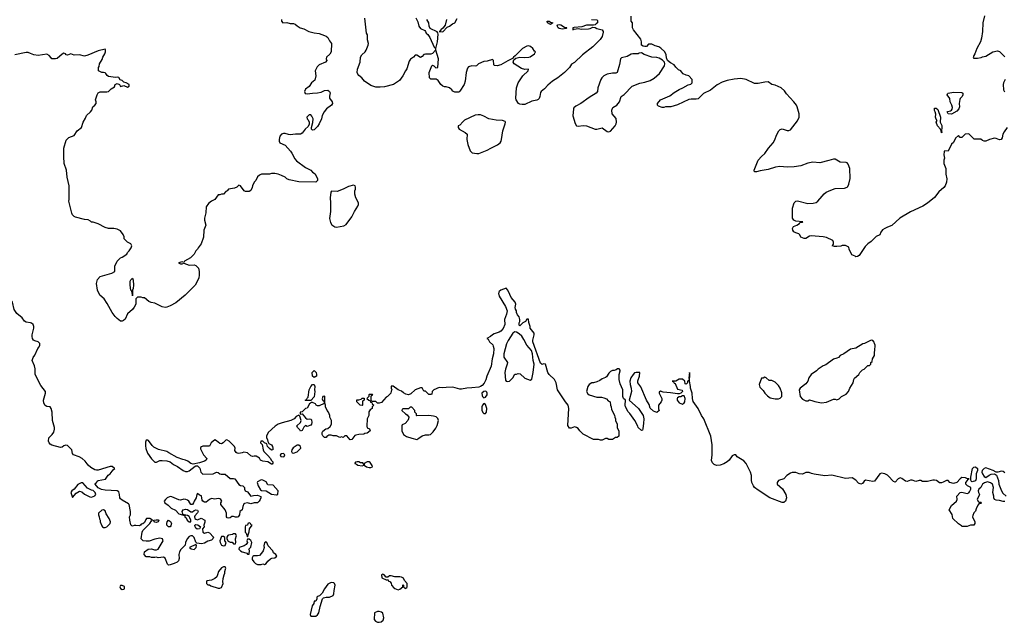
# Model space of a CAD drawing. Header units: inches. Extents: x 1980008 to 2252673, y 74414 to 260562.
# Tile 50 of 228: x 2069873 to 2081365, y 156178 to 163206. Entities that reach past the tile are written whole.
import ezdxf

# ---------------------------------------------------------------- set-up
doc = ezdxf.new("R2010")
doc.units = ezdxf.units.IN
doc.header["$MEASUREMENT"] = 0
for name, color, linetype in [('C0165', 7, 'Continuous'), ('C0166', 7, 'Continuous'), ('C0175', 7, 'Continuous'), ('C0176', 7, 'Continuous'), ('C0185', 7, 'Continuous'), ('C0186', 7, 'Continuous')]:
    doc.layers.add(name, color=color, linetype=linetype)

msp = doc.modelspace()

# ---------------------------------------------------------------- linework, layer by layer
at = {"layer": 'C0165', "color": 5, "elevation": 60}
msp.add_lwpolyline([(2070000, 159669), (2069950, 159680), (2069930, 159691), (2069902, 159730), (2069840, 159780), (2069807, 159827), (2069789, 159910), (2069770, 159943), (2069730, 159990), (2069727, 160000)], dxfattribs=at)
at = {"layer": 'C0166', "color": 5, "elevation": 80}
msp.add_lwpolyline([(2070000, 162811), (2069970, 162822), (2069950, 162822), (2069817, 162797)], dxfattribs=at)
at = {"layer": 'C0175', "color": 5}
for points, elevation in [([(2075464, 160000), (2075470, 159982), (2075542, 159862), (2075561, 159810), (2075556, 159770), (2075533, 159710), (2075536, 159650), (2075517, 159603), (2075490, 159573), (2075470, 159561), (2075410, 159543), (2075390, 159530), (2075369, 159510), (2075326, 159490), (2075340, 159480), (2075358, 159450), (2075394, 159414), (2075400, 159400), (2075408, 159370), (2075404, 159310), (2075386, 159250), (2075374, 159166), (2075326, 159050), (2075314, 159006), (2075294, 158966), (2075270, 158939), (2075252, 158928), (2075230, 158921), (2075150, 158912), (2075090, 158910), (2075030, 158896), (2075010, 158896), (2074930, 158921), (2074850, 158917), (2074810, 158911), (2074770, 158918), (2074706, 158890), (2074686, 158870), (2074682, 158838), (2074670, 158834), (2074650, 158834), (2074610, 158874), (2074590, 158874), (2074571, 158911), (2074552, 158912), (2074489, 158890), (2074438, 158842), (2074410, 158831), (2074380, 158840), (2074354, 158854), (2074330, 158875), (2074291, 158891), (2074230, 158934), (2074210, 158934), (2074208, 158910), (2074218, 158890), (2074208, 158872), (2074206, 158850), (2074166, 158810), (2074150, 158802), (2074097, 158743), (2074070, 158732), (2074050, 158732), (2074030, 158754), (2073990, 158754), (2073978, 158758), (2073974, 158770), (2073974, 158810), (2073978, 158822), (2073994, 158830), (2073990, 158834), (2073950, 158834), (2073946, 158830), (2073946, 158810), (2073926, 158790), (2073947, 158767), (2073962, 158762), (2073967, 158747), (2073982, 158742), (2073987, 158727), (2074006, 158710), (2073986, 158690), (2073986, 158670), (2073962, 158658), (2073948, 158632), (2073948, 158590), (2073928, 158550), (2073925, 158465), (2073928, 158448), (2073955, 158435), (2073962, 158410), (2073930, 158385), (2073900, 158380), (2073888, 158372), (2073830, 158370), (2073798, 158362), (2073785, 158355), (2073750, 158312), (2073730, 158306), (2073690, 158352), (2073668, 158352), (2073650, 158334), (2073630, 158342), (2073610, 158332), (2073570, 158352), (2073530, 158352), (2073510, 158362), (2073480, 158360), (2073456, 158344), (2073450, 158334), (2073430, 158334), (2073410, 158354), (2073402, 158370), (2073402, 158390), (2073412, 158408), (2073446, 158434), (2073470, 158438), (2073497, 158463), (2073512, 158490), (2073511, 158530), (2073492, 158570), (2073491, 158591), (2073478, 158630), (2073462, 158650), (2073442, 158690), (2073442, 158710), (2073433, 158733), (2073434, 158810), (2073430, 158814), (2073410, 158812), (2073404, 158784), (2073410, 158766), (2073422, 158762), (2073426, 158730), (2073370, 158702), (2073350, 158702), (2073334, 158710), (2073325, 158725), (2073290, 158742), (2073280, 158740), (2073255, 158725), (2073230, 158674), (2073207, 158673), (2073170, 158634), (2073146, 158630), (2073146, 158606), (2073170, 158608), (2073210, 158564), (2073229, 158549), (2073250, 158553), (2073269, 158549), (2073280, 158540), (2073284, 158510), (2073279, 158490), (2073270, 158478), (2073230, 158462), (2073208, 158472), (2073190, 158454), (2073170, 158414), (2073150, 158407), (2073142, 158422), (2073116, 158450), (2073108, 158470), (2073151, 158509), (2073159, 158530), (2073142, 158582), (2073130, 158594), (2073100, 158580), (2073075, 158550), (2073038, 158530), (2072936, 158504), (2072890, 158487), (2072856, 158464), (2072773, 158390), (2072754, 158350), (2072755, 158335), (2072767, 158307), (2072768, 158288), (2072782, 158262), (2072810, 158248), (2072822, 158230), (2072828, 158210), (2072826, 158190), (2072810, 158185), (2072790, 158205), (2072765, 158230), (2072758, 158258), (2072730, 158272), (2072710, 158292), (2072686, 158290), (2072682, 158270), (2072702, 158250), (2072713, 158190), (2072721, 158170), (2072770, 158124), (2072799, 158090), (2072809, 158069), (2072828, 158050), (2072827, 158033), (2072818, 158022), (2072810, 158022), (2072771, 158051), (2072710, 158058), (2072690, 158065), (2072682, 158070), (2072670, 158092), (2072634, 158114), (2072610, 158116), (2072590, 158111), (2072570, 158118), (2072530, 158156), (2072490, 158163), (2072470, 158154), (2072430, 158147), (2072410, 158151), (2072399, 158159), (2072383, 158183), (2072386, 158210), (2072381, 158230), (2072318, 158290), (2072290, 158305), (2072278, 158302), (2072248, 158270), (2072230, 158261), (2072210, 158265), (2072170, 158296), (2072150, 158305), (2072108, 158270), (2072090, 158234), (2072010, 158232), (2071995, 158225), (2071985, 158215), (2071983, 158203), (2072018, 158130), (2072058, 158090), (2072049, 158070), (2072030, 158056), (2071970, 158036), (2071897, 158023), (2071870, 158031), (2071837, 158057), (2071810, 158070), (2071776, 158076), (2071710, 158101), (2071613, 158153), (2071590, 158171), (2071494, 158194), (2071439, 158219), (2071419, 158239), (2071377, 158297), (2071370, 158302), (2071350, 158302), (2071342, 158278), (2071342, 158238), (2071346, 158206), (2071365, 158150), (2071410, 158083), (2071450, 158046), (2071470, 158047), (2071510, 158064), (2071534, 158066), (2071590, 158060), (2071630, 158050), (2071670, 158018), (2071715, 157995), (2071782, 157950), (2071810, 157938), (2071830, 157936), (2071850, 157943), (2071921, 157999), (2071930, 158004), (2071950, 158004), (2071977, 157977), (2071988, 157928), (2072010, 157906), (2072130, 157909), (2072170, 157929), (2072190, 157924), (2072210, 157909), (2072225, 157905), (2072270, 157904), (2072330, 157854), (2072370, 157856), (2072382, 157850), (2072430, 157784), (2072450, 157774), (2072478, 157770), (2072498, 157750), (2072498, 157730), (2072506, 157710), (2072530, 157698), (2072570, 157648), (2072602, 157658), (2072650, 157662), (2072687, 157647), (2072688, 157630), (2072679, 157610), (2072669, 157590), (2072650, 157571), (2072609, 157571), (2072570, 157561), (2072530, 157571), (2072497, 157563), (2072490, 157558), (2072476, 157530), (2072469, 157491), (2072442, 157470), (2072437, 157430), (2072421, 157410), (2072410, 157404), (2072390, 157403), (2072370, 157411), (2072350, 157411), (2072330, 157396), (2072310, 157391), (2072296, 157396), (2072285, 157410), (2072285, 157450), (2072271, 157490), (2072222, 157550), (2072222, 157570), (2072232, 157590), (2072222, 157610), (2072210, 157618), (2072190, 157621), (2072150, 157615), (2072110, 157621), (2072090, 157611), (2072050, 157578), (2072030, 157578), (2072012, 157590), (2072003, 157603), (2071993, 157653), (2071970, 157662), (2071950, 157682), (2071942, 157670), (2071934, 157630), (2071909, 157591), (2071902, 157570), (2071890, 157552), (2071870, 157551), (2071846, 157590), (2071830, 157603), (2071811, 157611), (2071790, 157615), (2071750, 157604), (2071730, 157607), (2071650, 157642), (2071630, 157644), (2071593, 157630), (2071573, 157610), (2071561, 157590), (2071566, 157570), (2071604, 157544), (2071642, 157510), (2071690, 157484), (2071730, 157442), (2071802, 157422), (2071802, 157410), (2071816, 157396), (2071827, 157370), (2071850, 157349), (2071872, 157350), (2071871, 157371), (2071858, 157398), (2071851, 157411), (2071830, 157425), (2071791, 157431), (2071778, 157438), (2071771, 157470), (2071781, 157490), (2071810, 157498), (2071830, 157494), (2071872, 157468), (2071890, 157468), (2071910, 157482), (2071930, 157488), (2071950, 157486), (2071955, 157470), (2071950, 157454), (2071919, 157421), (2071914, 157410), (2071919, 157390), (2071930, 157379), (2071950, 157374), (2071990, 157393), (2072033, 157370), (2072034, 157346), (2072022, 157310), (2072026, 157290), (2072006, 157270), (2072010, 157228), (2072030, 157218), (2072070, 157229), (2072090, 157222), (2072133, 157170), (2072129, 157150), (2072110, 157134), (2072070, 157124), (2072030, 157099), (2071994, 157094), (2071942, 157102), (2071930, 157112), (2071908, 157168), (2071890, 157186), (2071870, 157187), (2071850, 157179), (2071827, 157150), (2071809, 157110), (2071803, 157077), (2071754, 157026), (2071739, 157001), (2071729, 156970), (2071736, 156924), (2071726, 156894), (2071710, 156881), (2071676, 156864), (2071630, 156847), (2071610, 156846), (2071597, 156857), (2071570, 156925), (2071550, 156939), (2071490, 156931), (2071470, 156938), (2071450, 156932), (2071410, 156934), (2071390, 156942), (2071350, 156942), (2071325, 156970), (2071330, 156998), (2071374, 157030), (2071410, 157033), (2071445, 157025), (2071470, 157024), (2071488, 157032), (2071547, 157130), (2071541, 157150), (2071510, 157158), (2071450, 157149), (2071384, 157124), (2071350, 157124), (2071314, 157130), (2071292, 157150), (2071301, 157230), (2071311, 157250), (2071390, 157330), (2071410, 157362), (2071422, 157370), (2071390, 157387), (2071370, 157390), (2071353, 157387), (2071344, 157376), (2071330, 157342), (2071310, 157325), (2071290, 157322), (2071282, 157310), (2071270, 157303), (2071230, 157307), (2071210, 157307), (2071190, 157298), (2071182, 157302), (2071170, 157314), (2071157, 157370), (2071156, 157410), (2071165, 157430), (2071167, 157470), (2071151, 157550), (2071141, 157561), (2071070, 157601), (2071050, 157618), (2071041, 157630), (2071039, 157670), (2071030, 157698), (2071010, 157711), (2070870, 157718), (2070826, 157726), (2070787, 157747), (2070754, 157790), (2070758, 157802), (2070770, 157806), (2070777, 157823), (2070787, 157833), (2070873, 157847), (2070907, 157893), (2070927, 157910), (2070964, 157956), (2070982, 157970), (2070977, 157977), (2070954, 157994), (2070930, 157996), (2070790, 157951), (2070770, 157951), (2070750, 157957), (2070703, 157983), (2070671, 158010), (2070637, 158057), (2070602, 158090), (2070568, 158108), (2070501, 158130), (2070488, 158148), (2070482, 158190), (2070430, 158239), (2070410, 158243), (2070390, 158235), (2070370, 158219), (2070350, 158217), (2070250, 158244), (2070230, 158255), (2070217, 158270), (2070209, 158290), (2070213, 158330), (2070252, 158368), (2070270, 158397), (2070280, 158430), (2070280, 158450), (2070256, 158530), (2070253, 158630), (2070241, 158670), (2070230, 158691), (2070190, 158696), (2070170, 158706), (2070154, 158734), (2070151, 158770), (2070176, 158850), (2070176, 158870), (2070121, 158941), (2070059, 159059), (2070054, 159074), (2070053, 159133), (2070045, 159170), (2070020, 159230), (2070032, 159268), (2070050, 159293), (2070085, 159370), (2070099, 159390), (2070108, 159410), (2070110, 159430), (2070090, 159450), (2070050, 159459), (2070036, 159470), (2070022, 159490), (2070017, 159510), (2070018, 159530), (2070039, 159610), (2070039, 159630), (2070031, 159650), (2070010, 159667), (2070000, 159669)], 60), ([(2071813, 160000), (2071806, 159994), (2071694, 159906), (2071629, 159871), (2071590, 159855), (2071570, 159851), (2071537, 159857), (2071450, 159899), (2071407, 159907), (2071381, 159921), (2071330, 159962), (2071310, 159962), (2071290, 159972), (2071248, 159972), (2071229, 159951), (2071229, 159890), (2071210, 159852), (2071190, 159825), (2071130, 159776), (2071105, 159715), (2071083, 159697), (2071070, 159691), (2071050, 159691), (2071010, 159721), (2070986, 159746), (2070951, 159790), (2070895, 159895), (2070858, 159950), (2070810, 159992), (2070806, 160000)], 80), ([(2071190, 160000), (2071190, 159986), (2071188, 160000)], 80), ([(2080000, 157893), (2079970, 157911), (2079930, 157918), (2079910, 157911), (2079850, 157824), (2079830, 157819), (2079746, 157834), (2079730, 157823), (2079710, 157795), (2079690, 157790), (2079662, 157802), (2079630, 157837), (2079590, 157863), (2079510, 157856), (2079350, 157895), (2079270, 157887), (2079147, 157907), (2079114, 157914), (2079086, 157926), (2079050, 157926), (2079010, 157906), (2078970, 157911), (2078930, 157926), (2078890, 157926), (2078870, 157918), (2078828, 157890), (2078790, 157852), (2078729, 157831), (2078715, 157810), (2078715, 157790), (2078774, 157734), (2078813, 157670), (2078824, 157630), (2078809, 157590), (2078790, 157576), (2078770, 157575), (2078627, 157630), (2078490, 157718), (2078450, 157751), (2078436, 157770), (2078419, 157810), (2078414, 157834), (2078413, 157890), (2078401, 157930), (2078351, 158031), (2078323, 158063), (2078247, 158107), (2078230, 158132), (2078210, 158132), (2078190, 158118), (2078153, 158070), (2078130, 158051), (2078090, 158027), (2078050, 158011), (2078006, 158006), (2077977, 158017), (2077957, 158037), (2077947, 158067), (2077955, 158130), (2077954, 158246), (2077941, 158350), (2077858, 158550), (2077831, 158591), (2077791, 158670), (2077735, 158755), (2077727, 158787), (2077720, 158850), (2077701, 158910), (2077703, 158930), (2077691, 158990), (2077694, 159070), (2077690, 159091), (2077682, 159030), (2077686, 159010), (2077682, 158998), (2077666, 158990), (2077666, 158970), (2077650, 158954), (2077638, 158958), (2077634, 158990), (2077610, 159012), (2077570, 159012), (2077530, 158992), (2077488, 158990), (2077502, 158982), (2077510, 158966), (2077522, 158962), (2077550, 158898), (2077606, 158886), (2077608, 158870), (2077590, 158852), (2077570, 158842), (2077550, 158842), (2077470, 158855), (2077382, 158862), (2077350, 158872), (2077338, 158862), (2077335, 158850), (2077366, 158790), (2077369, 158770), (2077361, 158750), (2077329, 158710), (2077329, 158669), (2077335, 158650), (2077310, 158625), (2077270, 158641), (2077230, 158676), (2077218, 158718), (2077190, 158770), (2077124, 158924), (2077086, 158970), (2077086, 158994), (2077106, 159050), (2077111, 159091), (2077067, 159093), (2077050, 159087), (2077033, 159070), (2077007, 159030), (2076995, 158990), (2076998, 158950), (2077010, 158910), (2077012, 158870), (2076986, 158770), (2077094, 158670), (2077149, 158590), (2077159, 158550), (2077155, 158495), (2077148, 158468), (2077147, 158433), (2077142, 158418), (2077130, 158414), (2077092, 158450), (2077087, 158467), (2077051, 158531), (2076994, 158614), (2076974, 158634), (2076943, 158690), (2076938, 158710), (2076942, 158770), (2076922, 158790), (2076911, 158811), (2076911, 158891), (2076881, 158961), (2076871, 159010), (2076871, 159069), (2076882, 159110), (2076880, 159120), (2076870, 159134), (2076850, 159134), (2076836, 159124), (2076810, 159114), (2076790, 159114), (2076770, 159102), (2076750, 159082), (2076720, 159040), (2076710, 159032), (2076670, 159018), (2076643, 158997), (2076610, 158982), (2076570, 158971), (2076550, 158971), (2076518, 158950), (2076504, 158930), (2076489, 158870), (2076503, 158843), (2076518, 158830), (2076610, 158804), (2076663, 158803), (2076690, 158798), (2076723, 158783), (2076743, 158763), (2076766, 158750), (2076768, 158710), (2076778, 158690), (2076780, 158660), (2076815, 158595), (2076818, 158570), (2076828, 158550), (2076828, 158530), (2076848, 158490), (2076848, 158450), (2076867, 158407), (2076866, 158350), (2076847, 158333), (2076828, 158332), (2076790, 158312), (2076750, 158312), (2076730, 158322), (2076710, 158322), (2076670, 158302), (2076650, 158302), (2076630, 158312), (2076570, 158312), (2076450, 158372), (2076411, 158410), (2076390, 158438), (2076370, 158451), (2076350, 158458), (2076310, 158442), (2076290, 158442), (2076272, 158472), (2076281, 158670), (2076276, 158710), (2076243, 158750), (2076151, 158890), (2076135, 158970), (2076116, 159010), (2076051, 159070), (2076038, 159090), (2076011, 159190), (2075990, 159192), (2075970, 159185), (2075950, 159202), (2075863, 159450), (2075861, 159470), (2075878, 159530), (2075878, 159550), (2075831, 159610), (2075831, 159630), (2075816, 159676), (2075810, 159714), (2075790, 159714), (2075775, 159685), (2075746, 159670), (2075710, 159634), (2075704, 159644), (2075702, 159670), (2075712, 159688), (2075711, 159710), (2075701, 159741), (2075684, 159764), (2075672, 159790), (2075671, 159810), (2075658, 159830), (2075656, 159850), (2075662, 159890), (2075656, 159910), (2075608, 159968), (2075593, 160000)], 60)]:
    msp.add_lwpolyline(points, dxfattribs=dict(at, elevation=elevation))
for points, elevation in [([(2075650, 159564), (2075630, 159549), (2075575, 159465), (2075555, 159425), (2075522, 159310), (2075525, 159270), (2075565, 159210), (2075564, 159190), (2075544, 159130), (2075537, 159090), (2075543, 159003), (2075551, 158991), (2075570, 158985), (2075590, 158991), (2075628, 159030), (2075650, 159074), (2075670, 159072), (2075690, 159078), (2075715, 159075), (2075770, 159025), (2075830, 159002), (2075850, 159014), (2075867, 159090), (2075876, 159190), (2075866, 159230), (2075858, 159310), (2075847, 159347), (2075790, 159410), (2075758, 159478), (2075734, 159514), (2075702, 159542), (2075670, 159562)], 60), ([(2079810, 159468), (2079732, 159428), (2079713, 159427), (2079630, 159375), (2079570, 159362), (2079491, 159309), (2079450, 159288), (2079430, 159268), (2079410, 159258), (2079370, 159248), (2079280, 159180), (2079250, 159168), (2079192, 159130), (2079172, 159110), (2079110, 159068), (2079085, 159030), (2079071, 158990), (2079050, 158958), (2078982, 158910), (2078972, 158890), (2078982, 158810), (2079010, 158782), (2079050, 158762), (2079070, 158762), (2079090, 158772), (2079130, 158762), (2079152, 158752), (2079230, 158738), (2079290, 158745), (2079370, 158782), (2079390, 158782), (2079410, 158774), (2079436, 158784), (2079466, 158810), (2079520, 158840), (2079548, 158870), (2079562, 158910), (2079599, 158970), (2079609, 159010), (2079616, 159024), (2079668, 159070), (2079678, 159090), (2079710, 159122), (2079728, 159132), (2079770, 159174), (2079790, 159174), (2079806, 159190), (2079806, 159210), (2079822, 159218), (2079826, 159250), (2079848, 159290), (2079848, 159330), (2079855, 159350), (2079858, 159410), (2079848, 159428), (2079847, 159447), (2079830, 159466)], 80), ([(2073310, 159034), (2073289, 159050), (2073287, 159090), (2073310, 159114), (2073334, 159090), (2073339, 159070), (2073336, 159050), (2073330, 159045)], 60), ([(2073210, 158766), (2073206, 158770), (2073222, 158778), (2073227, 158793), (2073238, 158802), (2073253, 158890), (2073269, 158930), (2073290, 158951), (2073310, 158951), (2073316, 158930), (2073313, 158890), (2073319, 158870), (2073311, 158809), (2073270, 158766)], 60), ([(2078570, 159038), (2078550, 159026), (2078530, 159026), (2078502, 158950), (2078510, 158922), (2078550, 158882), (2078571, 158850), (2078600, 158820), (2078630, 158798), (2078690, 158785), (2078730, 158785), (2078750, 158792), (2078768, 158810), (2078767, 158853), (2078749, 158910), (2078730, 158938), (2078690, 158978), (2078650, 158998), (2078620, 159000), (2078586, 159030)], 80), ([(2075312, 158872), (2075290, 158869), (2075268, 158850), (2075270, 158822), (2075275, 158810), (2075290, 158795), (2075310, 158803), (2075327, 158830), (2075330, 158850), (2075324, 158864)], 60), ([(2077630, 158818), (2077610, 158818), (2077591, 158809), (2077570, 158809), (2077550, 158798), (2077546, 158790), (2077547, 158770), (2077570, 158736), (2077610, 158722), (2077630, 158738), (2077636, 158750), (2077639, 158790)], 60), ([(2073870, 158706), (2073846, 158710), (2073806, 158750), (2073807, 158773), (2073830, 158772), (2073858, 158782), (2073870, 158794), (2073893, 158793), (2073894, 158770), (2073878, 158762), (2073874, 158750), (2073874, 158710)], 60), ([(2075290, 158729), (2075274, 158710), (2075267, 158693), (2075266, 158650), (2075281, 158621), (2075290, 158613), (2075310, 158613), (2075322, 158630), (2075324, 158670), (2075310, 158717)], 60), ([(2074450, 158686), (2074430, 158686), (2074410, 158666), (2074350, 158666), (2074338, 158662), (2074334, 158650), (2074374, 158610), (2074397, 158597), (2074414, 158570), (2074412, 158550), (2074402, 158530), (2074370, 158498), (2074338, 158482), (2074334, 158470), (2074334, 158410), (2074352, 158370), (2074387, 158347), (2074450, 158325), (2074510, 158312), (2074530, 158325), (2074570, 158351), (2074610, 158365), (2074650, 158365), (2074666, 158370), (2074700, 158400), (2074730, 158442), (2074745, 158475), (2074759, 158530), (2074754, 158554), (2074734, 158574), (2074703, 158583), (2074650, 158589), (2074510, 158586), (2074506, 158590), (2074506, 158610), (2074486, 158630), (2074486, 158650)], 60), ([(2073130, 158245), (2073110, 158244), (2073066, 158214), (2073050, 158190), (2073045, 158170), (2073054, 158154), (2073070, 158150), (2073110, 158168), (2073153, 158210), (2073152, 158230)], 60), ([(2072950, 158148), (2072930, 158142), (2072912, 158130), (2072922, 158110), (2072950, 158106), (2072958, 158110), (2072968, 158130)], 60), ([(2073830, 158048), (2073810, 158048), (2073793, 158047), (2073785, 158035), (2073785, 158030), (2073804, 158024), (2073818, 158010), (2073870, 158003), (2073888, 158010), (2073887, 158027), (2073876, 158036), (2073850, 158038)], 60), ([(2073950, 158049), (2073930, 158049), (2073894, 158030), (2073894, 158010), (2073922, 157990), (2073950, 157982), (2073970, 157982), (2073989, 157990), (2073988, 158008), (2073962, 158042)], 60), ([(2070610, 157804), (2070590, 157804), (2070550, 157784), (2070508, 157732), (2070481, 157710), (2070471, 157690), (2070490, 157634), (2070534, 157686), (2070570, 157706), (2070598, 157698), (2070630, 157671), (2070690, 157642), (2070710, 157638), (2070730, 157645), (2070750, 157652), (2070762, 157670), (2070753, 157693), (2070730, 157715), (2070710, 157719), (2070663, 157743)], 60), ([(2072690, 157838), (2072650, 157818), (2072645, 157810), (2072656, 157770), (2072683, 157723), (2072696, 157716), (2072750, 157711), (2072810, 157671), (2072870, 157665), (2072876, 157664), (2072887, 157673), (2072889, 157710), (2072830, 157779), (2072770, 157782), (2072750, 157815), (2072710, 157835)], 60), ([(2070850, 157488), (2070833, 157487), (2070792, 157450), (2070792, 157430), (2070802, 157410), (2070804, 157384), (2070814, 157370), (2070814, 157350), (2070830, 157302), (2070838, 157290), (2070850, 157284), (2070870, 157284), (2070890, 157291), (2070929, 157330), (2070933, 157350), (2070919, 157390), (2070883, 157443), (2070870, 157478)], 60), ([(2071470, 157343), (2071450, 157345), (2071442, 157350), (2071438, 157370), (2071465, 157375), (2071490, 157373), (2071496, 157370), (2071490, 157349)], 60), ([(2071610, 157290), (2071592, 157310), (2071590, 157330), (2071593, 157350), (2071610, 157371), (2071635, 157355), (2071646, 157330), (2071638, 157302), (2071630, 157293)], 60), ([(2072550, 157338), (2072534, 157330), (2072531, 157309), (2072510, 157306), (2072505, 157290), (2072505, 157230), (2072516, 157216), (2072530, 157174), (2072550, 157234), (2072555, 157270), (2072586, 157310), (2072575, 157315), (2072566, 157330)], 60), ([(2071946, 157266), (2071930, 157275), (2071921, 157290), (2071918, 157310), (2071930, 157318), (2071954, 157314), (2071982, 157290), (2071970, 157269)], 60), ([(2072370, 157209), (2072357, 157203), (2072310, 157195), (2072302, 157190), (2072291, 157170), (2072292, 157152), (2072305, 157125), (2072330, 157112), (2072352, 157112), (2072370, 157094), (2072390, 157094), (2072394, 157110), (2072393, 157150), (2072402, 157190), (2072399, 157199), (2072390, 157208)], 60), ([(2072250, 157178), (2072230, 157178), (2072207, 157130), (2072211, 157110), (2072230, 157078), (2072250, 157071), (2072270, 157074), (2072282, 157110), (2072268, 157130), (2072267, 157167)], 60), ([(2072550, 157148), (2072533, 157147), (2072525, 157130), (2072531, 157110), (2072515, 157085), (2072491, 157069), (2072434, 157050), (2072431, 157030), (2072451, 157010), (2072470, 156999), (2072514, 156990), (2072525, 156985), (2072530, 156974), (2072550, 156974), (2072554, 157014), (2072548, 157030), (2072570, 157054), (2072584, 157110), (2072572, 157132)], 60), ([(2072750, 157115), (2072730, 157106), (2072724, 157070), (2072728, 157050), (2072714, 157010), (2072697, 156983), (2072670, 156958), (2072650, 156954), (2072605, 156955), (2072593, 156947), (2072586, 156930), (2072587, 156910), (2072604, 156884), (2072624, 156864), (2072650, 156851), (2072690, 156851), (2072710, 156858), (2072730, 156852), (2072750, 156862), (2072770, 156892), (2072800, 156920), (2072814, 156926), (2072850, 156931), (2072873, 156950), (2072864, 156970), (2072835, 156990), (2072829, 157010), (2072774, 157070), (2072758, 157110)], 60), ([(2071930, 157086), (2071854, 157050), (2071873, 157033), (2071910, 157026), (2071934, 157050), (2071935, 157075)], 60), ([(2072270, 156826), (2072250, 156826), (2072227, 156813), (2072192, 156770), (2072182, 156730), (2072172, 156710), (2072150, 156688), (2072110, 156668), (2072058, 156662), (2072054, 156650), (2072054, 156630), (2072070, 156614), (2072090, 156614), (2072104, 156604), (2072190, 156578), (2072210, 156578), (2072230, 156585), (2072249, 156630), (2072242, 156650), (2072248, 156690), (2072258, 156730), (2072268, 156750), (2072268, 156770), (2072276, 156796), (2072278, 156810)], 60), ([(2073510, 156644), (2073470, 156622), (2073430, 156568), (2073404, 156516), (2073373, 156487), (2073350, 156478), (2073342, 156470), (2073342, 156450), (2073330, 156426), (2073310, 156426), (2073304, 156396), (2073286, 156370), (2073265, 156270), (2073271, 156251), (2073310, 156248), (2073330, 156251), (2073350, 156266), (2073363, 156290), (2073378, 156362), (2073408, 156452), (2073418, 156462), (2073449, 156471), (2073490, 156471), (2073530, 156492), (2073539, 156510), (2073542, 156550), (2073555, 156610), (2073548, 156630), (2073539, 156639)], 60), ([(2074110, 156738), (2074094, 156730), (2074098, 156698), (2074150, 156674), (2074173, 156673), (2074178, 156658), (2074193, 156653), (2074210, 156634), (2074214, 156610), (2074240, 156580), (2074251, 156571), (2074290, 156558), (2074310, 156565), (2074346, 156590), (2074346, 156610), (2074350, 156614), (2074354, 156610), (2074354, 156590), (2074370, 156574), (2074390, 156582), (2074395, 156590), (2074395, 156630), (2074364, 156664), (2074353, 156693), (2074330, 156705), (2074311, 156709), (2074250, 156708), (2074210, 156718), (2074190, 156718), (2074170, 156706), (2074150, 156706), (2074126, 156730)], 60), ([(2071070, 156608), (2071050, 156606), (2071042, 156590), (2071050, 156574), (2071070, 156562), (2071090, 156565), (2071098, 156570), (2071095, 156595)], 60), ([(2074070, 156302), (2074050, 156302), (2074014, 156290), (2074012, 156212), (2074025, 156190), (2074050, 156178), (2074070, 156178), (2074090, 156185), (2074116, 156204), (2074124, 156230), (2074110, 156286), (2074096, 156296)], 60)]:
    msp.add_lwpolyline(points, close=True, dxfattribs=dict(at, elevation=elevation))
at = {"layer": 'C0176', "color": 5}
for points, elevation in [([(2072928, 163210), (2072928, 163190), (2072946, 163170), (2072990, 163175), (2073030, 163164), (2073070, 163162), (2073090, 163155), (2073110, 163135), (2073148, 163110), (2073190, 163099), (2073249, 163070), (2073310, 163052), (2073370, 163044), (2073430, 163024), (2073450, 163015), (2073470, 162997), (2073490, 162959), (2073512, 162930), (2073510, 162830), (2073494, 162806), (2073452, 162770), (2073449, 162750), (2073459, 162730), (2073444, 162710), (2073370, 162682), (2073344, 162656), (2073320, 162610), (2073328, 162550), (2073319, 162501), (2073277, 162470), (2073253, 162427), (2073210, 162398), (2073197, 162370), (2073205, 162345), (2073230, 162340), (2073290, 162350), (2073350, 162352), (2073390, 162361), (2073430, 162381), (2073470, 162385), (2073489, 162370), (2073495, 162355), (2073487, 162313), (2073489, 162290), (2073521, 162250), (2073523, 162230), (2073513, 162210), (2073454, 162166), (2073427, 162133), (2073403, 162090), (2073395, 162050), (2073370, 161991), (2073350, 161961), (2073310, 161921), (2073290, 161918), (2073278, 161930), (2073278, 161950), (2073294, 162006), (2073299, 162050), (2073283, 162083), (2073270, 162098), (2073250, 162096), (2073225, 162070), (2073229, 162050), (2073240, 162040), (2073253, 162013), (2073253, 161987), (2073239, 161961), (2073206, 161930), (2073170, 161884), (2073150, 161871), (2073093, 161873), (2073030, 161865), (2073010, 161866), (2072970, 161879), (2072950, 161879), (2072930, 161871), (2072909, 161850), (2072901, 161810), (2072901, 161790), (2072909, 161770), (2072970, 161744), (2073035, 161675), (2073051, 161651), (2073083, 161583), (2073102, 161562), (2073210, 161481), (2073269, 161450), (2073289, 161430), (2073322, 161410), (2073349, 161350), (2073348, 161330), (2073329, 161311), (2073130, 161314), (2073017, 161337), (2072991, 161351), (2072970, 161371), (2072930, 161391), (2072890, 161403), (2072850, 161411), (2072810, 161411), (2072790, 161405), (2072696, 161404), (2072670, 161392), (2072650, 161372), (2072628, 161330), (2072608, 161310), (2072589, 161270), (2072588, 161250), (2072570, 161214), (2072550, 161202), (2072510, 161202), (2072494, 161210), (2072452, 161270), (2072430, 161278), (2072406, 161254), (2072380, 161240), (2072309, 161231), (2072295, 161210), (2072279, 161201), (2072250, 161171), (2072230, 161172), (2072210, 161162), (2072190, 161162), (2072149, 161111), (2072110, 161091), (2072076, 161064), (2072050, 161022), (2072046, 160954), (2072030, 160890), (2072030, 160870), (2072047, 160810), (2072023, 160750), (2072017, 160670), (2071990, 160591), (2071955, 160545), (2071948, 160530), (2071930, 160512), (2071908, 160470), (2071868, 160430), (2071798, 160390), (2071790, 160374), (2071770, 160382), (2071728, 160370), (2071750, 160358), (2071770, 160358), (2071790, 160368), (2071850, 160345), (2071910, 160349), (2071930, 160338), (2071958, 160310), (2071969, 160270), (2071969, 160230), (2071962, 160190), (2071922, 160110), (2071813, 160000)], 80), ([(2074498, 163230), (2074521, 163181), (2074532, 163130), (2074550, 163103), (2074600, 163080), (2074609, 163070), (2074618, 163050), (2074635, 163035), (2074658, 162998), (2074710, 162886), (2074726, 162870), (2074726, 162850), (2074690, 162811), (2074670, 162805), (2074610, 162806), (2074590, 162801), (2074570, 162778), (2074550, 162766), (2074510, 162791), (2074490, 162791), (2074470, 162771), (2074434, 162746), (2074418, 162722), (2074390, 162632), (2074374, 162610), (2074344, 162550), (2074304, 162496), (2074235, 162450), (2074130, 162424), (2074081, 162419), (2074030, 162420), (2073970, 162438), (2073896, 162490), (2073867, 162530), (2073830, 162556), (2073819, 162570), (2073813, 162590), (2073817, 162630), (2073845, 162710), (2073851, 162770), (2073865, 162795), (2073905, 162830), (2073917, 162850), (2073942, 162910), (2073944, 162930), (2073934, 162970), (2073931, 163030), (2073919, 163050), (2073903, 163223)], 80), ([(2076546, 163210), (2076610, 163206), (2076618, 163198), (2076615, 163170), (2076600, 163160), (2076590, 163146), (2076570, 163141), (2076490, 163141), (2076435, 163125), (2076344, 163116), (2076329, 163110), (2076329, 163090), (2076344, 163096), (2076390, 163103), (2076430, 163095), (2076510, 163101), (2076530, 163103), (2076562, 163118), (2076590, 163117), (2076610, 163105), (2076670, 163089), (2076681, 163070), (2076681, 163061), (2076670, 163010), (2076646, 162974), (2076563, 162890), (2076442, 162798), (2076350, 162708), (2076313, 162687), (2076289, 162650), (2076231, 162589), (2076155, 162530), (2076090, 162488), (2076036, 162444), (2076000, 162400), (2075961, 162370), (2075950, 162356), (2075944, 162310), (2075934, 162286), (2075924, 162276), (2075910, 162268), (2075850, 162258), (2075770, 162218), (2075736, 162216), (2075710, 162222), (2075695, 162230), (2075668, 162270), (2075665, 162290), (2075670, 162410), (2075690, 162470), (2075747, 162553), (2075806, 162610), (2075811, 162630), (2075770, 162627), (2075730, 162637), (2075645, 162690), (2075631, 162710), (2075641, 162739), (2075663, 162757), (2075710, 162769), (2075770, 162766), (2075814, 162770), (2075830, 162775), (2075882, 162810), (2075892, 162830), (2075880, 162840), (2075862, 162870), (2075835, 162895), (2075810, 162903), (2075790, 162897), (2075742, 162870), (2075656, 162784), (2075635, 162770), (2075626, 162754), (2075570, 162727), (2075490, 162679), (2075447, 162667), (2075411, 162671), (2075405, 162685), (2075401, 162730), (2075390, 162741), (2075330, 162721), (2075290, 162719), (2075228, 162690), (2075206, 162670), (2075190, 162666), (2075150, 162667), (2075110, 162656), (2075098, 162642), (2075084, 162590), (2075072, 162490), (2075061, 162450), (2075010, 162372), (2074998, 162362), (2074950, 162362), (2074930, 162372), (2074918, 162390), (2074890, 162411), (2074850, 162425), (2074830, 162422), (2074811, 162431), (2074790, 162452), (2074757, 162497), (2074733, 162513), (2074670, 162514), (2074654, 162530), (2074652, 162590), (2074682, 162670), (2074690, 162678), (2074706, 162670), (2074730, 162646), (2074752, 162648), (2074760, 162750), (2074731, 162850), (2074731, 162870), (2074750, 162950), (2074756, 163036), (2074753, 163053), (2074744, 163064), (2074663, 163103), (2074653, 163133), (2074648, 163170), (2074625, 163210)], 80), ([(2074853, 163210), (2074837, 163143), (2074813, 163107), (2074789, 163090), (2074783, 163077), (2074767, 163067), (2074810, 163064), (2074861, 163119), (2074890, 163133), (2074923, 163157), (2074951, 163170), (2074979, 163221)], 80), ([(2080000, 160786), (2079970, 160773), (2079944, 160756), (2079923, 160730), (2079910, 160699), (2079870, 160679), (2079810, 160621), (2079770, 160591), (2079740, 160560), (2079670, 160456), (2079650, 160445), (2079630, 160442), (2079622, 160450), (2079585, 160465), (2079552, 160530), (2079550, 160552), (2079510, 160572), (2079472, 160572), (2079455, 160565), (2079410, 160561), (2079382, 160562), (2079354, 160570), (2079365, 160575), (2079372, 160590), (2079372, 160610), (2079363, 160630), (2079290, 160665), (2079250, 160673), (2079110, 160684), (2079090, 160681), (2079050, 160655), (2079030, 160654), (2078991, 160671), (2078978, 160698), (2078965, 160710), (2078930, 160722), (2078910, 160733), (2078897, 160750), (2078893, 160770), (2078904, 160796), (2078942, 160810), (2078974, 160830), (2078978, 160842), (2079010, 160846), (2079014, 160850), (2078930, 160856), (2078907, 160867), (2078891, 160890), (2078894, 161010), (2078912, 161070), (2078930, 161088), (2078950, 161095), (2079070, 161061), (2079135, 161065), (2079170, 161076), (2079190, 161089), (2079237, 161150), (2079264, 161176), (2079287, 161193), (2079340, 161220), (2079390, 161236), (2079498, 161242), (2079530, 161254), (2079539, 161261), (2079551, 161289), (2079564, 161356), (2079560, 161470), (2079541, 161521), (2079530, 161536), (2079520, 161540), (2079450, 161546), (2079390, 161581), (2079370, 161581), (2079317, 161563), (2079210, 161538), (2079130, 161546), (2079070, 161532), (2078990, 161503), (2078911, 161489), (2078830, 161486), (2078744, 161496), (2078694, 161486), (2078610, 161458), (2078516, 161444), (2078471, 161431), (2078450, 161434), (2078445, 161450), (2078493, 161570), (2078530, 161612), (2078570, 161645), (2078611, 161710), (2078666, 161770), (2078682, 161798), (2078710, 161869), (2078733, 161910), (2078750, 161925), (2078770, 161932), (2078830, 161913), (2078850, 161913), (2078870, 161922), (2078950, 162025), (2078971, 162070), (2078970, 162110), (2078948, 162190), (2078939, 162210), (2078910, 162250), (2078821, 162341), (2078798, 162378), (2078759, 162410), (2078690, 162442), (2078650, 162451), (2078610, 162481), (2078570, 162479), (2078490, 162461), (2078450, 162464), (2078350, 162509), (2078290, 162519), (2078210, 162511), (2078130, 162496), (2078070, 162479), (2078013, 162447), (2077936, 162384), (2077855, 162345), (2077790, 162284), (2077770, 162278), (2077710, 162281), (2077684, 162276), (2077550, 162213), (2077471, 162191), (2077409, 162191), (2077390, 162182), (2077370, 162182), (2077330, 162198), (2077318, 162210), (2077318, 162230), (2077351, 162270), (2077460, 162320), (2077510, 162359), (2077568, 162392), (2077612, 162410), (2077675, 162445), (2077705, 162455), (2077722, 162470), (2077722, 162510), (2077682, 162550), (2077650, 162558), (2077616, 162576), (2077597, 162597), (2077590, 162611), (2077562, 162622), (2077531, 162651), (2077510, 162682), (2077470, 162702), (2077432, 162730), (2077420, 162760), (2077417, 162797), (2077402, 162830), (2077355, 162875), (2077331, 162891), (2077290, 162902), (2077250, 162922), (2077210, 162922), (2077187, 162893), (2077170, 162892), (2077150, 162898), (2077132, 162910), (2077132, 162950), (2077121, 162981), (2077036, 163090), (2077027, 163110), (2077025, 163170), (2077011, 163190), (2077011, 163249)], 80), ([(2070806, 160000), (2070783, 160050), (2070771, 160130), (2070783, 160177), (2070812, 160210), (2070950, 160249), (2070982, 160270), (2070985, 160330), (2071011, 160389), (2071050, 160428), (2071070, 160435), (2071122, 160470), (2071132, 160490), (2071151, 160509), (2071175, 160545), (2071182, 160570), (2071170, 160592), (2071132, 160612), (2071094, 160650), (2071092, 160672), (2071080, 160700), (2071050, 160742), (2071010, 160762), (2070971, 160771), (2070910, 160772), (2070870, 160782), (2070790, 160825), (2070730, 160845), (2070710, 160846), (2070698, 160858), (2070671, 160871), (2070630, 160876), (2070524, 160904), (2070510, 160911), (2070490, 160931), (2070481, 160950), (2070447, 161090), (2070451, 161109), (2070451, 161270), (2070427, 161370), (2070419, 161450), (2070393, 161530), (2070388, 161610), (2070390, 161710), (2070417, 161803), (2070448, 161832), (2070510, 161854), (2070544, 161910), (2070593, 161950), (2070614, 162010), (2070642, 162058), (2070651, 162090), (2070699, 162130), (2070716, 162150), (2070728, 162192), (2070751, 162210), (2070765, 162230), (2070765, 162250), (2070758, 162270), (2070778, 162330), (2070790, 162353), (2070813, 162367), (2070890, 162366), (2070910, 162370), (2070940, 162400), (2070978, 162422), (2070988, 162452), (2071010, 162461), (2071038, 162450), (2071049, 162429), (2071090, 162438), (2071130, 162418), (2071151, 162430), (2071150, 162452), (2071114, 162470), (2071090, 162476), (2071070, 162496), (2071047, 162507), (2071030, 162532), (2071010, 162538), (2070990, 162531), (2070910, 162543), (2070894, 162554), (2070879, 162579), (2070870, 162585), (2070850, 162591), (2070830, 162591), (2070792, 162610), (2070792, 162648), (2070799, 162661), (2070804, 162690), (2070836, 162744), (2070844, 162770), (2070868, 162810), (2070876, 162830), (2070876, 162856), (2070870, 162861), (2070790, 162845), (2070670, 162791), (2070630, 162781), (2070570, 162798), (2070510, 162791), (2070470, 162807), (2070430, 162794), (2070416, 162796), (2070407, 162807), (2070390, 162815), (2070370, 162805), (2070310, 162755), (2070290, 162751), (2070250, 162752), (2070240, 162760), (2070218, 162790), (2070190, 162803), (2070090, 162788), (2070037, 162797), (2070000, 162811)], 80), ([(2071188, 160000), (2071182, 160042), (2071169, 160050), (2071162, 160110), (2071163, 160157), (2071170, 160174), (2071190, 160191), (2071198, 160170), (2071201, 160110), (2071198, 160070), (2071191, 160050), (2071190, 160000)], 80), ([(2075593, 160000), (2075570, 160052), (2075550, 160074), (2075490, 160052), (2075470, 160038), (2075464, 160030), (2075461, 160010), (2075464, 160000)], 60)]:
    msp.add_lwpolyline(points, dxfattribs=dict(at, elevation=elevation))
at = {"layer": 'C0176', "color": 5, "elevation": 80}
for points in [[(2076070, 163149), (2076035, 163170), (2076029, 163191), (2076051, 163191), (2076070, 163178), (2076094, 163170)], [(2076210, 163096), (2076170, 163103), (2076159, 163110), (2076145, 163135), (2076154, 163146), (2076168, 163152), (2076190, 163147), (2076230, 163121), (2076254, 163114), (2076258, 163110), (2076250, 163102)], [(2077130, 162819), (2077102, 162818), (2077090, 162809), (2077030, 162809), (2077010, 162805), (2076961, 162779), (2076898, 162762), (2076885, 162750), (2076875, 162685), (2076845, 162590), (2076830, 162581), (2076790, 162582), (2076729, 162571), (2076691, 162550), (2076667, 162530), (2076657, 162510), (2076619, 162410), (2076616, 162370), (2076601, 162350), (2076519, 162301), (2076424, 162230), (2076362, 162198), (2076340, 162180), (2076335, 162165), (2076327, 162087), (2076355, 161995), (2076372, 161970), (2076390, 161963), (2076450, 161971), (2076490, 161967), (2076590, 161931), (2076610, 161931), (2076670, 161945), (2076730, 161901), (2076750, 161899), (2076770, 161907), (2076821, 161970), (2076834, 161990), (2076839, 162010), (2076833, 162053), (2076789, 162110), (2076784, 162150), (2076797, 162183), (2076844, 162210), (2076872, 162250), (2076894, 162310), (2076927, 162333), (2077021, 162430), (2077110, 162468), (2077170, 162479), (2077230, 162498), (2077277, 162523), (2077340, 162580), (2077399, 162670), (2077402, 162690), (2077398, 162710), (2077375, 162735), (2077336, 162756), (2077310, 162764), (2077249, 162770), (2077161, 162801)], [(2075223, 162097), (2075190, 162092), (2075066, 162034), (2075044, 162016), (2075010, 161975), (2074992, 161968), (2074991, 161950), (2075002, 161930), (2075074, 161890), (2075094, 161870), (2075091, 161809), (2075104, 161750), (2075130, 161678), (2075155, 161655), (2075210, 161644), (2075230, 161645), (2075330, 161686), (2075370, 161710), (2075450, 161747), (2075479, 161770), (2075492, 161790), (2075498, 161810), (2075510, 161910), (2075539, 161990), (2075544, 162010), (2075538, 162018), (2075509, 162029), (2075434, 162034), (2075350, 162049), (2075290, 162083), (2075250, 162095)], [(2073770, 161278), (2073710, 161262), (2073650, 161229), (2073577, 161203), (2073513, 161207), (2073504, 161196), (2073495, 161130), (2073501, 161070), (2073499, 160970), (2073487, 160887), (2073500, 160840), (2073515, 160815), (2073550, 160791), (2073570, 160786), (2073657, 160803), (2073683, 160817), (2073750, 160906), (2073782, 160970), (2073821, 161030), (2073827, 161050), (2073826, 161070), (2073798, 161130), (2073786, 161170), (2073785, 161210), (2073793, 161230), (2073793, 161253), (2073788, 161268)]]:
    msp.add_lwpolyline(points, close=True, dxfattribs=at)
at = {"layer": 'C0185', "color": 5, "elevation": 60}
msp.add_lwpolyline([(2080990, 157815), (2080981, 157821), (2080974, 157834), (2080973, 157870), (2080992, 157970), (2081010, 157988), (2081030, 157993), (2081051, 157970), (2081051, 157950), (2081037, 157910), (2081037, 157850), (2081030, 157829)], close=True, dxfattribs=at)
for points in [[(2081370, 157921), (2081350, 157935), (2081330, 157941), (2081290, 157931), (2081270, 157931), (2081234, 157950), (2081150, 157978), (2081130, 157972), (2081108, 157950), (2081102, 157930), (2081109, 157910), (2081130, 157878), (2081150, 157866), (2081186, 157894), (2081210, 157904), (2081250, 157909), (2081274, 157894), (2081295, 157830), (2081302, 157790), (2081332, 157710), (2081346, 157686), (2081387, 157650)], [(2081370, 157588), (2081350, 157587), (2081310, 157599), (2081270, 157603), (2081251, 157610), (2081241, 157630), (2081243, 157650), (2081231, 157690), (2081238, 157750), (2081225, 157790), (2081204, 157804), (2081170, 157816), (2081134, 157806), (2081110, 157791), (2081090, 157751), (2081069, 157730), (2081059, 157710), (2081062, 157690), (2081075, 157670), (2081049, 157610), (2081063, 157583), (2081070, 157578), (2081090, 157578), (2081098, 157570), (2081090, 157562), (2081070, 157562), (2081054, 157546), (2081037, 157503), (2081030, 157474), (2081010, 157454), (2080996, 157424), (2080995, 157410), (2081019, 157350), (2081019, 157330), (2081010, 157312), (2080970, 157312), (2080930, 157294), (2080870, 157294), (2080865, 157305), (2080830, 157325), (2080765, 157390), (2080755, 157435), (2080722, 157490), (2080750, 157542), (2080805, 157590), (2080814, 157610), (2080812, 157650), (2080848, 157692), (2080870, 157697), (2080930, 157682), (2080950, 157688), (2080960, 157700), (2080972, 157730), (2080972, 157750), (2080934, 157770), (2080914, 157790), (2080914, 157810), (2080934, 157830), (2080938, 157842), (2080954, 157850), (2080933, 157853), (2080910, 157862), (2080870, 157865), (2080850, 157851), (2080810, 157810), (2080770, 157796), (2080730, 157807), (2080708, 157832), (2080690, 157832), (2080650, 157811), (2080630, 157806), (2080610, 157806), (2080572, 157830), (2080550, 157836), (2080530, 157836), (2080470, 157821), (2080410, 157822), (2080389, 157831), (2080370, 157832), (2080330, 157821), (2080290, 157836), (2080270, 157836), (2080230, 157821), (2080210, 157824), (2080170, 157856), (2080150, 157862), (2080125, 157850), (2080090, 157811), (2080070, 157821), (2080010, 157888), (2080000, 157893)]]:
    msp.add_lwpolyline(points, dxfattribs=at)
at = {"layer": 'C0186', "color": 5, "elevation": 80}
for points in [[(2081135, 163250), (2081113, 163170), (2081109, 163070), (2081097, 162990), (2081085, 162950), (2081042, 162870), (2081022, 162810), (2081009, 162790), (2081003, 162763), (2081010, 162758), (2081050, 162757), (2081096, 162764), (2081110, 162773), (2081150, 162781), (2081231, 162830), (2081285, 162845), (2081310, 162835), (2081372, 162772)], [(2081376, 162510), (2081357, 162470), (2081353, 162450), (2081357, 162390), (2081366, 162366)], [(2081399, 161950), (2081362, 161898), (2081349, 161870), (2081338, 161830), (2081326, 161810), (2081310, 161805), (2081270, 161822), (2081250, 161825), (2081190, 161811), (2081150, 161791), (2081131, 161791), (2081110, 161798), (2081090, 161812), (2081013, 161813), (2080950, 161874), (2080909, 161871), (2080870, 161834), (2080850, 161834), (2080830, 161854), (2080796, 161824), (2080770, 161774), (2080750, 161754), (2080710, 161672), (2080670, 161678), (2080664, 161670), (2080659, 161630), (2080666, 161590), (2080658, 161570), (2080658, 161530), (2080681, 161470), (2080683, 161403), (2080694, 161350), (2080689, 161310), (2080673, 161270), (2080659, 161250), (2080601, 161199), (2080550, 161133), (2080470, 161065), (2080415, 161030), (2080270, 160965), (2080145, 160890), (2080050, 160808), (2080000, 160786)]]:
    msp.add_lwpolyline(points, dxfattribs=at)
for points in [[(2080750, 162106), (2080710, 162108), (2080698, 162130), (2080704, 162136), (2080737, 162143), (2080749, 162151), (2080757, 162163), (2080759, 162181), (2080754, 162210), (2080734, 162250), (2080729, 162289), (2080698, 162330), (2080700, 162340), (2080710, 162351), (2080770, 162361), (2080870, 162358), (2080882, 162350), (2080882, 162330), (2080871, 162310), (2080850, 162288), (2080845, 162275), (2080839, 162230), (2080840, 162190), (2080833, 162167), (2080810, 162141)], [(2080630, 161886), (2080628, 161910), (2080618, 161930), (2080584, 161970), (2080569, 162010), (2080582, 162030), (2080570, 162048), (2080563, 162070), (2080566, 162106), (2080559, 162130), (2080548, 162148), (2080550, 162176), (2080570, 162175), (2080590, 162159), (2080619, 162070), (2080616, 162010), (2080634, 161974), (2080637, 161950), (2080632, 161912), (2080634, 161890)]]:
    msp.add_lwpolyline(points, close=True, dxfattribs=at)

doc.saveas('drawing.dxf')
